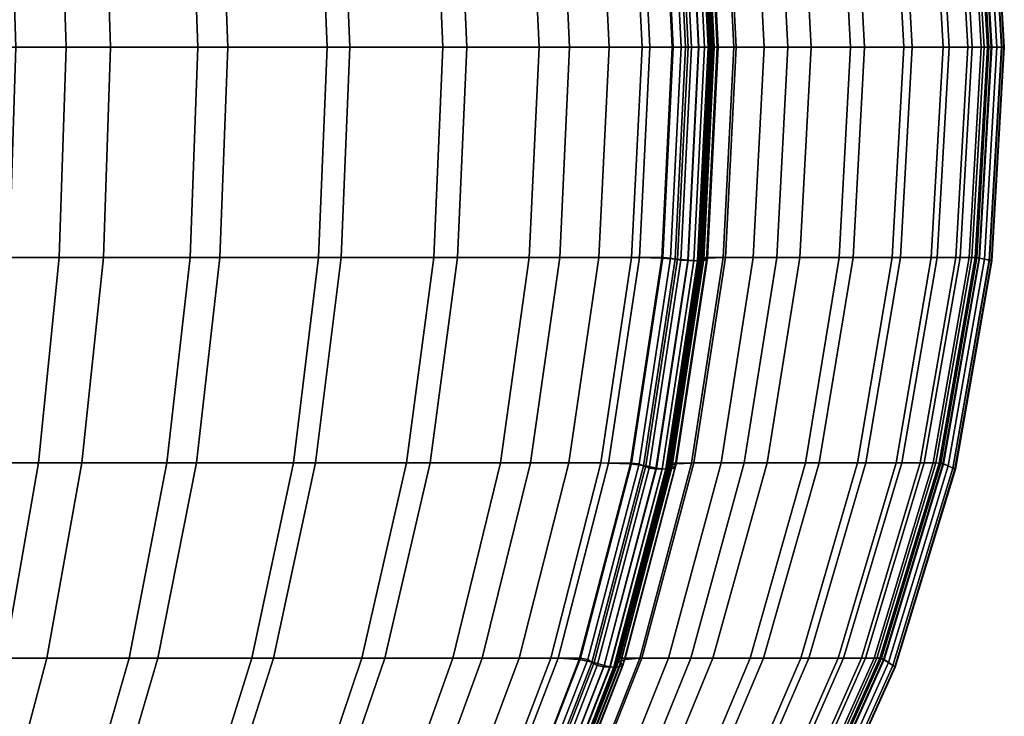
# Model space of a CAD drawing. Header units: centimetres. Extents: x -35 to 35, y -0.5 to 42.5.
# Tile 54 of 55: x 19.5 to 35, y 10.5 to 21.4. Entities that reach past the tile are written whole.
import ezdxf

# ---------------------------------------------------------------- set-up
doc = ezdxf.new("R2010")
doc.units = ezdxf.units.CM
doc.layers.add('Layer 01', color=18, linetype='Continuous', true_color=0x000000)

msp = doc.modelspace()

# ---------------------------------------------------------------- meshes
at = {"layer": 'Layer 01'}
mesh = msp.add_polyface(dxfattribs=at)
corners = [(28.648, 27.547, -18.228), (27.536, 27.547, -19.787), (26.777, 30.618, -19.252), (27.856, 30.618, -17.74), (29.294, 21, -18.626), (28.154, 21, -20.223), (27.998, 24.314, -20.113), (29.131, 24.314, -18.525), (27.672, 21, 20.925), (28.775, 21, 19.434), (28.615, 24.314, 19.329), (27.518, 24.314, 20.812), (28.14, 27.547, 19.018), (27.064, 27.547, 20.474), (29.77, 21, 18.025), (29.605, 24.322, 17.928), (29.254, 24.315, 18.414), (29.417, 21, 18.514), (29.113, 27.563, 17.64), (28.768, 27.549, 18.119), (28.306, 30.642, 17.168), (27.971, 30.621, 17.635), (27.361, 30.618, 18.508), (30.11, 27.547, 15.696), (29.291, 30.618, 15.254), (28.947, 30.621, 15.993), (29.756, 27.549, 16.457), (28.903, 30.642, 16.151), (29.712, 27.563, 16.62), (28.324, 30.621, -17.073), (29.13, 27.549, -17.541), (28.439, 30.642, -16.955), (29.249, 27.563, -17.422), (29.622, 24.315, -17.826), (29.787, 21, -17.922), (29.743, 24.322, -17.706), (29.909, 21, -17.801), (29.833, 27.563, -16.393), (29.021, 30.642, -15.93), (29.258, 30.621, -15.406), (30.075, 27.549, -15.854), (29.852, 24.339, 17.668), (29.355, 27.595, 17.384), (30.019, 21, 17.764), (30.02, 24.355, 17.534), (29.52, 27.628, 17.25), (29.249, 27.563, -17.422), (28.439, 30.642, -16.955), (28.504, 30.689, -16.98), (29.318, 27.595, -17.449), (28.588, 30.737, -16.972), (29.406, 27.628, -17.444), (29.732, 27.595, -16.73), (28.92, 30.689, -16.258), (29.699, 27.628, -16.94), (28.885, 30.737, -16.463), (29.712, 27.563, 16.62), (28.903, 30.642, 16.151), (28.957, 30.689, 16.195), (29.77, 27.595, 16.665), (28.54, 30.689, 16.917), (29.743, 24.322, -17.706), (29.249, 27.563, -17.422), (29.814, 24.339, -17.735), (29.905, 24.355, -17.731), (30.11, 24.362, 17.45), (29.609, 27.642, 17.164), (29.612, 27.644, -17.169), (30.11, 24.363, -17.458), (30.014, 24.362, -17.613), (29.514, 27.642, -17.324)]
mesh.append_faces([[corners[k] for k in face] for face in [(0, 1, 2, 3), (4, 5, 6, 7), (7, 6, 1, 0), (8, 9, 10, 11), (11, 10, 12, 13), (14, 15, 16, 17), (15, 18, 19, 16), (16, 19, 12, 10), (17, 16, 10, 9), (18, 20, 21, 19), (19, 21, 22, 12), (23, 24, 25, 26), (26, 25, 27, 28), (0, 3, 29, 30), (30, 29, 31, 32), (4, 7, 33, 34), (7, 0, 30, 33), (33, 30, 32, 35), (34, 33, 35, 36), (37, 38, 39, 40), (18, 15, 41, 42), (15, 14, 43, 41), (42, 41, 44, 45), (46, 47, 48, 49), (49, 48, 50, 51), (38, 37, 52, 53), (53, 52, 54, 55), (56, 57, 58, 59), (20, 18, 42, 60), (61, 62, 49, 63), (63, 49, 51, 64), (45, 44, 65, 66), (67, 68, 69, 70), (70, 69, 64, 51)]])
mesh = msp.add_polyface(dxfattribs=at)
corners = [(27.536, 27.547, -19.787), (25.955, 27.547, -21.812), (25.243, 30.618, -21.217), (26.777, 30.618, -19.252), (28.154, 21, -20.223), (26.535, 21, -22.297), (26.389, 24.314, -22.175), (27.998, 24.314, -20.113), (24.691, 21, -24.334), (24.555, 24.314, -24.2), (22.77, 21, -26.157), (22.645, 24.314, -26.013), (22.275, 27.547, -25.585), (24.152, 27.547, -23.803), (23.491, 30.618, -23.151), (21.667, 30.618, -24.883), (20.925, 21, -27.672), (20.812, 24.314, -27.518), (19.434, 21, -28.775), (19.329, 24.314, -28.615), (19.018, 27.547, -28.14), (20.474, 27.547, -27.064), (19.92, 30.618, -26.317), (18.508, 30.618, -27.361), (18.228, 27.547, 28.648), (19.787, 27.547, 27.536), (19.252, 30.618, 26.777), (17.74, 30.618, 27.856), (21.812, 27.547, 25.955), (21.217, 30.618, 25.243), (18.626, 21, 29.294), (20.223, 21, 28.154), (20.113, 24.314, 27.998), (18.525, 24.314, 29.131), (22.297, 21, 26.535), (22.175, 24.314, 26.389), (24.334, 21, 24.691), (24.2, 24.314, 24.555), (26.157, 21, 22.77), (26.013, 24.314, 22.645), (25.585, 27.547, 22.275), (23.803, 27.547, 24.152), (23.151, 30.618, 23.491), (24.883, 30.618, 21.667), (27.672, 21, 20.925), (27.518, 24.314, 20.812), (27.064, 27.547, 20.474), (26.317, 30.618, 19.92), (28.14, 27.547, 19.018), (27.361, 30.618, 18.508), (18.414, 24.315, -29.254), (18.119, 27.549, -28.768), (18.514, 21, -29.417)]
mesh.append_faces([[corners[k] for k in face] for face in [(0, 1, 2, 3), (4, 5, 6, 7), (7, 6, 1, 0), (5, 8, 9, 6), (8, 10, 11, 9), (9, 11, 12, 13), (6, 9, 13, 1), (1, 13, 14, 2), (13, 12, 15, 14), (10, 16, 17, 11), (16, 18, 19, 17), (17, 19, 20, 21), (11, 17, 21, 12), (12, 21, 22, 15), (21, 20, 23, 22), (24, 25, 26, 27), (25, 28, 29, 26), (30, 31, 32, 33), (31, 34, 35, 32), (32, 35, 28, 25), (33, 32, 25, 24), (34, 36, 37, 35), (36, 38, 39, 37), (37, 39, 40, 41), (35, 37, 41, 28), (28, 41, 42, 29), (41, 40, 43, 42), (38, 44, 45, 39), (39, 45, 46, 40), (40, 46, 47, 43), (46, 48, 49, 47), (50, 51, 20, 19), (52, 50, 19, 18)]])
mesh = msp.add_polyface(dxfattribs=at)
corners = [(32.798, 21, -11.268), (31.958, 21, -13.502), (31.782, 24.314, -13.426), (32.618, 24.314, -11.205), (31.218, 21, -15.203), (31.047, 24.314, -15.116), (30.541, 27.547, -14.861), (31.263, 27.547, -13.201), (32.083, 27.547, -11.02), (30.777, 21, 16.056), (31.59, 21, 14.271), (31.417, 24.314, 14.191), (30.609, 24.314, 15.966), (32.577, 21, 11.832), (32.398, 24.314, 11.766), (31.867, 27.547, 11.572), (30.904, 27.547, 13.953), (30.11, 27.547, 15.696), (30.249, 24.315, 16.74), (30.415, 21, 16.835), (29.756, 27.549, 16.457), (29.712, 27.563, 16.62), (30.205, 24.322, 16.905), (30.371, 21, 17.001), (30.495, 21, -16.769), (30.328, 24.322, -16.674), (30.574, 24.315, -16.127), (30.742, 21, -16.219), (29.833, 27.563, -16.393), (30.075, 27.549, -15.854), (29.852, 24.339, 17.668), (30.019, 21, 17.764), (30.189, 21, 17.63), (30.02, 24.355, 17.534), (29.909, 21, -17.801), (29.743, 24.322, -17.706), (29.814, 24.339, -17.735), (29.981, 21, -17.831), (29.905, 24.355, -17.731), (30.072, 21, -17.828), (30.227, 24.339, -17.018), (29.732, 27.595, -16.73), (30.394, 21, -17.115), (30.362, 21, -17.329), (30.195, 24.355, -17.231), (30.371, 21, 17.001), (30.205, 24.322, 16.905), (30.266, 24.339, 16.952), (30.433, 21, 17.049), (30.205, 24.322, 16.905), (29.712, 27.563, 16.62), (29.77, 27.595, 16.665), (30.308, 24.355, 17.033), (30.476, 21, 17.13), (30.278, 21, 17.546), (30.11, 24.362, 17.45), (30.343, 21, 17.444), (30.175, 24.363, 17.347), (30.428, 21, 17.283), (30.26, 24.362, 17.186), (30.335, 21, -17.449), (30.167, 24.362, -17.351), (30.279, 21, -17.556), (30.11, 24.363, -17.458), (30.182, 21, -17.71), (30.014, 24.362, -17.613)]
mesh.append_faces([[corners[k] for k in face] for face in [(0, 1, 2, 3), (1, 4, 5, 2), (2, 5, 6, 7), (3, 2, 7, 8), (9, 10, 11, 12), (10, 13, 14, 11), (11, 14, 15, 16), (12, 11, 16, 17), (9, 12, 18, 19), (12, 17, 20, 18), (18, 20, 21, 22), (19, 18, 22, 23), (24, 25, 26, 27), (25, 28, 29, 26), (26, 29, 6, 5), (27, 26, 5, 4), (30, 31, 32, 33), (34, 35, 36, 37), (37, 36, 38, 39), (28, 25, 40, 41), (25, 24, 42, 40), (40, 42, 43, 44), (45, 46, 47, 48), (49, 50, 51, 47), (48, 47, 52, 53), (33, 32, 54, 55), (55, 54, 56, 57), (57, 56, 58, 59), (59, 58, 53, 52), (44, 43, 60, 61), (61, 60, 62, 63), (63, 62, 64, 65), (65, 64, 39, 38)]])
mesh = msp.add_polyface(dxfattribs=at)
corners = [(34.682, 21, -1.483), (34.493, 21, -3.436), (34.303, 24.314, -3.419), (34.491, 24.314, -1.478), (34.129, 21, -6.042), (33.941, 24.314, -6.009), (33.384, 27.547, -5.912), (33.74, 27.547, -3.368), (33.924, 27.547, -1.462), (33.55, 21, -8.728), (33.366, 24.314, -8.68), (32.798, 21, -11.268), (32.618, 24.314, -11.205), (32.083, 27.547, -11.02), (32.818, 27.547, -8.538), (32.577, 21, 11.832), (33.419, 21, 9.216), (33.236, 24.314, 9.165), (32.398, 24.314, 11.766), (34.038, 21, 6.641), (33.85, 24.314, 6.605), (33.295, 27.547, 6.498), (32.69, 27.547, 9.015), (31.867, 27.547, 11.572), (34.794, 21, 0.725), (34.602, 24.322, 0.724), (34.541, 24.315, 1.32), (34.733, 21, 1.325), (34.032, 27.563, 0.72), (33.973, 27.549, 1.307), (33.879, 27.547, 2.4), (34.446, 24.314, 2.432), (34.637, 21, 2.443), (34.566, 24.315, -0.627), (34.758, 21, -0.627), (33.998, 27.549, -0.626), (34.041, 27.563, -0.463), (34.611, 24.322, -0.462), (34.803, 21, -0.462), (34.427, 21, 4.286), (34.237, 24.314, 4.264), (33.675, 27.547, 4.199), (34.803, 21, -0.462), (34.611, 24.322, -0.462), (34.687, 24.339, -0.452), (34.88, 21, -0.452), (34.611, 24.322, -0.462), (34.041, 27.563, -0.463), (34.115, 27.595, -0.452), (34.764, 24.355, -0.403), (34.958, 21, -0.403), (34.687, 24.339, 0.375), (34.114, 27.595, 0.377), (34.88, 21, 0.375), (34.959, 21, 0.173), (34.765, 24.355, 0.175), (34.995, 21, 0.056), (34.801, 24.362, 0.057), (35, 21, -0.065), (34.806, 24.363, -0.064), (34.993, 21, -0.246), (34.799, 24.362, -0.246)]
mesh.append_faces([[corners[k] for k in face] for face in [(0, 1, 2, 3), (1, 4, 5, 2), (2, 5, 6, 7), (3, 2, 7, 8), (4, 9, 10, 5), (9, 11, 12, 10), (10, 12, 13, 14), (5, 10, 14, 6), (15, 16, 17, 18), (16, 19, 20, 17), (17, 20, 21, 22), (18, 17, 22, 23), (24, 25, 26, 27), (25, 28, 29, 26), (26, 29, 30, 31), (27, 26, 31, 32), (0, 3, 33, 34), (3, 8, 35, 33), (33, 35, 36, 37), (34, 33, 37, 38), (19, 39, 40, 20), (39, 32, 31, 40), (40, 31, 30, 41), (20, 40, 41, 21), (42, 43, 44, 45), (46, 47, 48, 44), (45, 44, 49, 50), (28, 25, 51, 52), (25, 24, 53, 51), (51, 53, 54, 55), (55, 54, 56, 57), (57, 56, 58, 59), (59, 58, 60, 61), (61, 60, 50, 49)]])
mesh = msp.add_polyface(dxfattribs=at)
corners = [(27.536, 14.453, -19.787), (25.955, 14.453, -21.812), (26.389, 17.686, -22.175), (27.998, 17.686, -20.113), (26.535, 21, -22.297), (28.154, 21, -20.223), (26.777, 11.382, -19.252), (25.243, 11.382, -21.217), (27.856, 11.382, -17.74), (28.648, 14.453, -18.228), (22.275, 14.453, -25.585), (20.474, 14.453, -27.064), (20.812, 17.686, -27.518), (22.645, 17.686, -26.013), (19.018, 14.453, -28.14), (19.329, 17.686, -28.615), (19.434, 21, -28.775), (20.925, 21, -27.672), (22.77, 21, -26.157), (23.491, 11.382, -23.151), (21.667, 11.382, -24.883), (24.152, 14.453, -23.803), (24.555, 17.686, -24.2), (24.691, 21, -24.334), (19.92, 11.382, -26.317), (18.508, 11.382, -27.361), (19.252, 11.382, 26.777), (21.217, 11.382, 25.243), (21.812, 14.453, 25.955), (19.787, 14.453, 27.536), (17.74, 11.382, 27.856), (18.228, 14.453, 28.648), (20.113, 17.686, 27.998), (18.525, 17.686, 29.131), (22.175, 17.686, 26.389), (22.297, 21, 26.535), (20.223, 21, 28.154), (18.626, 21, 29.294), (25.585, 14.453, 22.275), (27.064, 14.453, 20.474), (27.518, 17.686, 20.812), (26.013, 17.686, 22.645), (27.672, 21, 20.925), (26.157, 21, 22.77), (23.151, 11.382, 23.491), (24.883, 11.382, 21.667), (23.803, 14.453, 24.152), (24.2, 17.686, 24.555), (24.334, 21, 24.691), (26.317, 11.382, 19.92), (27.361, 11.382, 18.508), (28.14, 14.453, 19.018), (18.414, 17.685, -29.254), (18.514, 21, -29.417), (18.119, 14.451, -28.768)]
mesh.append_faces([[corners[k] for k in face] for face in [(0, 1, 2, 3), (3, 2, 4, 5), (6, 7, 1, 0), (8, 6, 0, 9), (10, 11, 12, 13), (11, 14, 15, 12), (12, 15, 16, 17), (13, 12, 17, 18), (19, 20, 10, 21), (7, 19, 21, 1), (1, 21, 22, 2), (21, 10, 13, 22), (22, 13, 18, 23), (2, 22, 23, 4), (24, 25, 14, 11), (20, 24, 11, 10), (26, 27, 28, 29), (30, 26, 29, 31), (31, 29, 32, 33), (29, 28, 34, 32), (32, 34, 35, 36), (33, 32, 36, 37), (38, 39, 40, 41), (41, 40, 42, 43), (44, 45, 38, 46), (27, 44, 46, 28), (28, 46, 47, 34), (46, 38, 41, 47), (47, 41, 43, 48), (34, 47, 48, 35), (49, 50, 51, 39), (45, 49, 39, 38), (16, 15, 52, 53), (15, 14, 54, 52)]])
mesh = msp.add_polyface(dxfattribs=at)
corners = [(28.648, 14.453, -18.228), (27.536, 14.453, -19.787), (27.998, 17.686, -20.113), (29.131, 17.686, -18.525), (28.154, 21, -20.223), (29.294, 21, -18.626), (27.064, 14.453, 20.474), (28.14, 14.453, 19.018), (28.615, 17.686, 19.329), (27.518, 17.686, 20.812), (28.775, 21, 19.434), (27.672, 21, 20.925), (29.909, 21, -17.801), (29.743, 17.678, -17.706), (29.622, 17.685, -17.826), (29.787, 21, -17.922), (29.249, 14.437, -17.422), (29.13, 14.451, -17.541), (28.306, 11.358, 17.168), (29.113, 14.437, 17.64), (28.768, 14.451, 18.119), (27.971, 11.379, 17.635), (27.361, 11.382, 18.508), (29.254, 17.685, 18.414), (29.417, 21, 18.514), (29.605, 17.678, 17.928), (29.77, 21, 18.025), (29.291, 11.382, 15.254), (30.11, 14.453, 15.696), (29.756, 14.451, 16.457), (28.947, 11.379, 15.993), (29.712, 14.437, 16.62), (28.903, 11.358, 16.151), (27.856, 11.382, -17.74), (28.324, 11.379, -17.073), (28.439, 11.358, -16.955), (29.021, 11.358, -15.93), (29.833, 14.437, -16.393), (30.075, 14.451, -15.854), (29.258, 11.379, -15.406), (29.852, 17.661, 17.668), (30.019, 21, 17.764), (29.355, 14.405, 17.384), (29.52, 14.372, 17.25), (30.02, 17.645, 17.534), (28.439, 11.358, -16.955), (29.249, 14.437, -17.422), (29.318, 14.405, -17.449), (28.504, 11.311, -16.98), (28.92, 11.311, -16.258), (29.732, 14.405, -16.73), (28.885, 11.263, -16.463), (29.699, 14.372, -16.94), (28.903, 11.358, 16.151), (29.712, 14.437, 16.62), (29.77, 14.405, 16.665), (28.957, 11.311, 16.195), (29.81, 14.372, 16.745), (28.992, 11.263, 16.272), (28.54, 11.311, 16.917), (28.699, 11.263, 16.783), (29.249, 14.437, -17.422), (29.743, 17.678, -17.706), (29.814, 17.661, -17.735), (29.905, 17.645, -17.731), (29.406, 14.372, -17.444), (29.609, 14.358, 17.164), (30.11, 17.638, 17.45), (30.014, 17.638, -17.613), (29.514, 14.358, -17.324), (30.11, 17.637, -17.458), (29.612, 14.356, -17.169)]
mesh.append_faces([[corners[k] for k in face] for face in [(0, 1, 2, 3), (3, 2, 4, 5), (6, 7, 8, 9), (9, 8, 10, 11), (12, 13, 14, 15), (13, 16, 17, 14), (14, 17, 0, 3), (15, 14, 3, 5), (18, 19, 20, 21), (21, 20, 7, 22), (10, 8, 23, 24), (8, 7, 20, 23), (23, 20, 19, 25), (24, 23, 25, 26), (27, 28, 29, 30), (30, 29, 31, 32), (33, 0, 17, 34), (34, 17, 16, 35), (36, 37, 38, 39), (26, 25, 40, 41), (25, 19, 42, 40), (40, 42, 43, 44), (45, 46, 47, 48), (37, 36, 49, 50), (50, 49, 51, 52), (53, 54, 55, 56), (56, 55, 57, 58), (19, 18, 59, 42), (42, 59, 60, 43), (61, 62, 63, 47), (47, 63, 64, 65), (66, 67, 44, 43), (65, 64, 68, 69), (69, 68, 70, 71)]])
mesh = msp.add_polyface(dxfattribs=at)
corners = [(32.083, 14.453, -11.02), (31.263, 14.453, -13.201), (31.782, 17.686, -13.426), (32.618, 17.686, -11.205), (30.541, 14.453, -14.861), (31.047, 17.686, -15.116), (31.218, 21, -15.203), (31.958, 21, -13.502), (32.798, 21, -11.268), (30.11, 14.453, 15.696), (30.904, 14.453, 13.953), (31.417, 17.686, 14.191), (30.609, 17.686, 15.966), (31.867, 14.453, 11.572), (32.398, 17.686, 11.766), (32.577, 21, 11.832), (31.59, 21, 14.271), (30.777, 21, 16.056), (30.371, 21, 17.001), (30.205, 17.678, 16.905), (30.249, 17.685, 16.74), (30.415, 21, 16.835), (29.712, 14.437, 16.62), (29.756, 14.451, 16.457), (30.574, 17.685, -16.127), (30.742, 21, -16.219), (30.075, 14.451, -15.854), (29.833, 14.437, -16.393), (30.328, 17.678, -16.674), (30.495, 21, -16.769), (30.019, 21, 17.764), (29.852, 17.661, 17.668), (30.02, 17.645, 17.534), (30.189, 21, 17.63), (29.712, 14.437, 16.62), (30.205, 17.678, 16.905), (30.266, 17.661, 16.952), (29.77, 14.405, 16.665), (30.205, 17.678, 16.905), (30.371, 21, 17.001), (30.433, 21, 17.049), (30.476, 21, 17.13), (30.308, 17.645, 17.033), (29.81, 14.372, 16.745), (30.227, 17.661, -17.018), (30.394, 21, -17.115), (29.732, 14.405, -16.73), (30.195, 17.645, -17.231), (30.362, 21, -17.329), (29.743, 17.678, -17.706), (29.909, 21, -17.801), (29.981, 21, -17.831), (29.814, 17.661, -17.735), (30.072, 21, -17.828), (29.905, 17.645, -17.731), (30.428, 21, 17.283), (30.26, 17.638, 17.186), (30.343, 21, 17.444), (30.175, 17.637, 17.347), (30.278, 21, 17.546), (30.11, 17.638, 17.45), (30.182, 21, -17.71), (30.014, 17.638, -17.613), (30.279, 21, -17.556), (30.11, 17.637, -17.458), (30.335, 21, -17.449), (30.167, 17.638, -17.351)]
mesh.append_faces([[corners[k] for k in face] for face in [(0, 1, 2, 3), (1, 4, 5, 2), (2, 5, 6, 7), (3, 2, 7, 8), (9, 10, 11, 12), (10, 13, 14, 11), (11, 14, 15, 16), (12, 11, 16, 17), (18, 19, 20, 21), (19, 22, 23, 20), (20, 23, 9, 12), (21, 20, 12, 17), (6, 5, 24, 25), (5, 4, 26, 24), (24, 26, 27, 28), (25, 24, 28, 29), (30, 31, 32, 33), (34, 35, 36, 37), (38, 39, 40, 36), (36, 40, 41, 42), (37, 36, 42, 43), (29, 28, 44, 45), (28, 27, 46, 44), (45, 44, 47, 48), (49, 50, 51, 52), (52, 51, 53, 54), (42, 41, 55, 56), (56, 55, 57, 58), (58, 57, 59, 60), (60, 59, 33, 32), (54, 53, 61, 62), (62, 61, 63, 64), (64, 63, 65, 66), (66, 65, 48, 47)]])
mesh = msp.add_polyface(dxfattribs=at)
corners = [(33.295, 14.453, 6.498), (33.675, 14.453, 4.199), (34.237, 17.686, 4.264), (33.85, 17.686, 6.605), (33.879, 14.453, 2.4), (34.446, 17.686, 2.432), (34.637, 21, 2.443), (34.427, 21, 4.286), (34.038, 21, 6.641), (33.384, 14.453, -5.912), (32.818, 14.453, -8.538), (33.366, 17.686, -8.68), (33.941, 17.686, -6.009), (32.083, 14.453, -11.02), (32.618, 17.686, -11.205), (32.798, 21, -11.268), (33.55, 21, -8.728), (34.129, 21, -6.042), (31.867, 14.453, 11.572), (32.69, 14.453, 9.015), (33.236, 17.686, 9.165), (32.398, 17.686, 11.766), (33.419, 21, 9.216), (32.577, 21, 11.832), (33.924, 14.453, -1.462), (33.74, 14.453, -3.368), (34.303, 17.686, -3.419), (34.491, 17.686, -1.478), (34.493, 21, -3.436), (34.682, 21, -1.483), (34.541, 17.685, 1.32), (34.733, 21, 1.325), (33.973, 14.451, 1.307), (34.032, 14.437, 0.72), (34.602, 17.678, 0.724), (34.794, 21, 0.725), (34.687, 17.661, 0.375), (34.88, 21, 0.375), (34.114, 14.405, 0.377), (34.765, 17.645, 0.175), (34.959, 21, 0.173), (34.041, 14.437, -0.463), (34.611, 17.678, -0.462), (34.687, 17.661, -0.452), (34.115, 14.405, -0.452), (34.803, 21, -0.462), (34.88, 21, -0.452), (34.958, 21, -0.403), (34.764, 17.645, -0.403), (34.803, 21, -0.462), (34.611, 17.678, -0.462), (34.566, 17.685, -0.627), (34.758, 21, -0.627), (34.611, 17.678, -0.462), (34.041, 14.437, -0.463), (33.998, 14.451, -0.626), (34.993, 21, -0.246), (34.799, 17.638, -0.246), (35, 21, -0.065), (34.806, 17.637, -0.064), (34.995, 21, 0.056), (34.801, 17.638, 0.057)]
mesh.append_faces([[corners[k] for k in face] for face in [(0, 1, 2, 3), (1, 4, 5, 2), (2, 5, 6, 7), (3, 2, 7, 8), (9, 10, 11, 12), (10, 13, 14, 11), (11, 14, 15, 16), (12, 11, 16, 17), (18, 19, 20, 21), (19, 0, 3, 20), (20, 3, 8, 22), (21, 20, 22, 23), (24, 25, 26, 27), (25, 9, 12, 26), (26, 12, 17, 28), (27, 26, 28, 29), (6, 5, 30, 31), (5, 4, 32, 30), (30, 32, 33, 34), (31, 30, 34, 35), (35, 34, 36, 37), (34, 33, 38, 36), (37, 36, 39, 40), (41, 42, 43, 44), (42, 45, 46, 43), (43, 46, 47, 48), (49, 50, 51, 52), (53, 54, 55, 51), (51, 55, 24, 27), (52, 51, 27, 29), (48, 47, 56, 57), (57, 56, 58, 59), (59, 58, 60, 61), (61, 60, 40, 39)]])
mesh = msp.add_polyface(dxfattribs=at)
corners = [(32.751, 11.382, 4.092), (32.95, 11.382, 2.348), (33.879, 14.453, 2.4), (33.675, 14.453, 4.199), (32.382, 11.382, 6.323), (33.295, 14.453, 6.498), (31.919, 11.382, -8.304), (31.205, 11.382, -10.716), (32.083, 14.453, -11.02), (32.818, 14.453, -8.538), (32.469, 11.382, -5.753), (33.384, 14.453, -5.912), (30.41, 11.382, -12.832), (29.709, 11.382, -14.442), (30.541, 14.453, -14.861), (31.263, 14.453, -13.201), (30.061, 11.382, 13.563), (30.996, 11.382, 11.252), (31.867, 14.453, 11.572), (30.904, 14.453, 13.953), (29.291, 11.382, 15.254), (30.11, 14.453, 15.696), (31.795, 11.382, 8.768), (32.69, 14.453, 9.015), (32.815, 11.382, -3.284), (33.74, 14.453, -3.368), (32.994, 11.382, -1.435), (33.924, 14.453, -1.462), (33.998, 14.451, -0.626), (33.065, 11.379, -0.623), (34.041, 14.437, -0.463), (33.106, 11.358, -0.464), (33.098, 11.358, 0.715), (34.032, 14.437, 0.72), (33.973, 14.451, 1.307), (33.041, 11.379, 1.286), (29.258, 11.379, -15.406), (30.075, 14.451, -15.854), (34.687, 17.661, 0.375), (34.114, 14.405, 0.377), (34.19, 14.372, 0.179), (34.765, 17.645, 0.175), (34.115, 14.405, -0.452), (34.687, 17.661, -0.452), (34.764, 17.645, -0.403), (34.188, 14.372, -0.403), (33.106, 11.358, -0.464), (34.041, 14.437, -0.463), (33.175, 11.311, -0.453), (33.244, 11.263, -0.404), (33.175, 11.311, 0.38), (33.246, 11.263, 0.185), (30.227, 17.661, -17.018), (29.732, 14.405, -16.73), (29.699, 14.372, -16.94), (30.195, 17.645, -17.231), (34.799, 17.638, -0.246), (34.222, 14.358, -0.246), (34.806, 17.637, -0.064), (34.229, 14.356, -0.063), (34.801, 17.638, 0.057), (34.224, 14.358, 0.06), (33.276, 11.242, -0.246), (29.81, 14.372, 16.745), (30.308, 17.645, 17.033), (30.26, 17.638, 17.186), (29.761, 14.358, 16.898), (30.175, 17.637, 17.347), (29.675, 14.356, 17.06), (30.11, 17.638, 17.45), (29.609, 14.358, 17.164), (29.612, 14.356, -17.169), (30.11, 17.637, -17.458), (30.167, 17.638, -17.351), (29.669, 14.358, -17.06)]
mesh.append_faces([[corners[k] for k in face] for face in [(0, 1, 2, 3), (4, 0, 3, 5), (6, 7, 8, 9), (10, 6, 9, 11), (12, 13, 14, 15), (7, 12, 15, 8), (16, 17, 18, 19), (20, 16, 19, 21), (22, 4, 5, 23), (17, 22, 23, 18), (24, 10, 11, 25), (26, 24, 25, 27), (26, 27, 28, 29), (29, 28, 30, 31), (32, 33, 34, 35), (35, 34, 2, 1), (36, 37, 14, 13), (38, 39, 40, 41), (42, 43, 44, 45), (46, 47, 42, 48), (48, 42, 45, 49), (33, 32, 50, 39), (39, 50, 51, 40), (52, 53, 54, 55), (45, 44, 56, 57), (57, 56, 58, 59), (59, 58, 60, 61), (61, 60, 41, 40), (57, 62, 49, 45), (63, 64, 65, 66), (66, 65, 67, 68), (68, 67, 69, 70), (71, 72, 73, 74), (74, 73, 55, 54)]])
mesh = msp.add_polyface(dxfattribs=at)
corners = [(29.168, 6.02, -7.588), (28.519, 6.02, -9.784), (30.008, 8.547, -10.3), (30.693, 8.547, -7.985), (27.799, 6.02, -11.701), (27.165, 6.02, -13.158), (28.576, 8.547, -13.869), (29.246, 8.547, -12.328), (29.709, 11.382, -14.442), (30.41, 11.382, -12.832), (27.481, 6.02, 12.371), (28.328, 6.02, 10.274), (29.807, 8.547, 10.816), (28.911, 8.547, 13.032), (28.174, 8.547, 14.651), (30.061, 11.382, 13.563), (29.291, 11.382, 15.254), (29.055, 6.02, 8.012), (30.574, 8.547, 8.431), (28.947, 11.379, 15.993), (27.844, 8.543, 15.359), (28.903, 11.358, 16.151), (27.799, 8.516, 15.511), (27.912, 8.516, -15.299), (29.021, 11.358, -15.93), (29.258, 11.379, -15.406), (28.142, 8.543, -14.795), (28.504, 11.311, -16.98), (29.318, 14.405, -17.449), (29.406, 14.372, -17.444), (28.588, 11.263, -16.972), (27.393, 8.455, -16.34), (27.473, 8.393, -16.328), (27.812, 8.455, -15.613), (28.92, 11.311, -16.258), (27.773, 8.393, -15.811), (28.885, 11.263, -16.463), (27.799, 8.516, 15.511), (28.903, 11.358, 16.151), (28.957, 11.311, 16.195), (27.848, 8.455, 15.553), (28.992, 11.263, 16.272), (27.877, 8.393, 15.628), (28.54, 11.311, 16.917), (27.428, 8.455, 16.279), (27.579, 8.393, 16.147), (28.699, 11.263, 16.783), (29.52, 14.372, 17.25), (28.787, 11.242, 16.695), (29.609, 14.358, 17.164), (27.666, 8.366, 16.056), (27.735, 8.363, 15.944), (28.854, 11.24, 16.588), (29.675, 14.356, 17.06), (28.941, 11.242, 16.425), (29.761, 14.358, 16.898), (27.823, 8.366, 15.78), (29.81, 14.372, 16.745), (29.699, 14.372, -16.94), (28.852, 11.242, -16.583), (29.669, 14.358, -17.06), (27.737, 8.366, -15.931), (27.676, 8.363, -16.047), (28.793, 11.24, -16.694), (29.612, 14.356, -17.169), (28.695, 11.242, -16.851), (29.514, 14.358, -17.324), (27.577, 8.366, -16.205)]
mesh.append_faces([[corners[k] for k in face] for face in [(0, 1, 2, 3), (4, 5, 6, 7), (1, 4, 7, 2), (7, 6, 8, 9), (10, 11, 12, 13), (14, 13, 15, 16), (11, 17, 18, 12), (14, 16, 19, 20), (20, 19, 21, 22), (23, 24, 25, 26), (26, 25, 8, 6), (27, 28, 29, 30), (31, 27, 30, 32), (24, 23, 33, 34), (34, 33, 35, 36), (37, 38, 39, 40), (40, 39, 41, 42), (43, 44, 45, 46), (47, 46, 48, 49), (46, 45, 50, 48), (48, 50, 51, 52), (49, 48, 52, 53), (53, 52, 54, 55), (52, 51, 56, 54), (54, 56, 42, 41), (55, 54, 41, 57), (58, 36, 59, 60), (36, 35, 61, 59), (59, 61, 62, 63), (60, 59, 63, 64), (64, 63, 65, 66), (63, 62, 67, 65), (65, 67, 32, 30), (66, 65, 30, 29)]])
mesh = msp.add_polyface(dxfattribs=at)
corners = [(29.925, 6.02, 3.766), (30.105, 6.02, 2.188), (31.682, 8.547, 2.277), (31.492, 8.547, 3.947), (29.59, 6.02, 5.786), (31.138, 8.547, 6.084), (32.751, 11.382, 4.092), (32.382, 11.382, 6.323), (32.95, 11.382, 2.348), (29.67, 6.02, -5.266), (29.168, 6.02, -7.588), (30.693, 8.547, -7.985), (31.221, 8.547, -5.536), (31.919, 11.382, -8.304), (32.469, 11.382, -5.753), (30.008, 8.547, -10.3), (31.205, 11.382, -10.716), (29.246, 8.547, -12.328), (30.41, 11.382, -12.832), (28.911, 8.547, 13.032), (29.807, 8.547, 10.816), (30.996, 11.382, 11.252), (30.061, 11.382, 13.563), (29.055, 6.02, 8.012), (30.574, 8.547, 8.431), (31.795, 11.382, 8.768), (29.984, 6.02, -3.027), (31.553, 8.547, -3.17), (30.146, 6.02, -1.354), (31.725, 8.547, -1.399), (32.815, 11.382, -3.284), (32.994, 11.382, -1.435), (31.793, 8.543, -0.62), (30.211, 6.015, -0.616), (30.187, 6.015, 1.222), (31.769, 8.543, 1.258), (33.065, 11.379, -0.623), (33.106, 11.358, -0.464), (31.831, 8.516, -0.466), (31.822, 8.516, 0.707), (33.098, 11.358, 0.715), (33.041, 11.379, 1.286), (31.831, 8.516, -0.466), (33.106, 11.358, -0.464), (33.175, 11.311, -0.453), (31.893, 8.455, -0.455), (33.244, 11.263, -0.404), (31.956, 8.393, -0.404), (31.893, 8.455, 0.384), (33.175, 11.311, 0.38), (31.958, 8.393, 0.194), (33.246, 11.263, 0.185), (34.19, 14.372, 0.179), (33.278, 11.242, 0.065), (34.224, 14.358, 0.06), (31.987, 8.366, 0.072), (31.991, 8.363, -0.059), (33.283, 11.24, -0.061), (34.229, 14.356, -0.063), (33.276, 11.242, -0.246), (34.222, 14.358, -0.246), (31.985, 8.366, -0.246)]
mesh.append_faces([[corners[k] for k in face] for face in [(0, 1, 2, 3), (4, 0, 3, 5), (5, 3, 6, 7), (3, 2, 8, 6), (9, 10, 11, 12), (12, 11, 13, 14), (11, 15, 16, 13), (15, 17, 18, 16), (19, 20, 21, 22), (23, 4, 5, 24), (20, 24, 25, 21), (24, 5, 7, 25), (26, 9, 12, 27), (28, 26, 27, 29), (29, 27, 30, 31), (27, 12, 14, 30), (28, 29, 32, 33), (34, 35, 2, 1), (29, 31, 36, 32), (32, 36, 37, 38), (39, 40, 41, 35), (35, 41, 8, 2), (42, 43, 44, 45), (45, 44, 46, 47), (40, 39, 48, 49), (49, 48, 50, 51), (52, 51, 53, 54), (51, 50, 55, 53), (53, 55, 56, 57), (54, 53, 57, 58), (58, 57, 59, 60), (57, 56, 61, 59), (59, 61, 47, 46)]])
mesh = msp.add_polyface(dxfattribs=at)
corners = [(24.454, 6.02, -17.614), (23.062, 6.02, -19.395), (24.271, 8.547, -20.405), (25.741, 8.547, -18.522), (25.431, 6.02, -16.245), (26.775, 8.547, -17.074), (26.777, 11.382, -19.252), (27.856, 11.382, -17.74), (25.243, 11.382, -21.217), (21.466, 6.02, -21.156), (19.806, 6.02, -22.733), (20.837, 8.547, -23.924), (22.588, 8.547, -22.262), (23.491, 11.382, -23.151), (21.667, 11.382, -24.883), (18.224, 6.02, -24.033), (19.164, 8.547, -25.299), (19.92, 11.382, -26.317), (17.812, 8.547, -26.299), (18.508, 11.382, -27.361), (17.614, 6.02, 24.454), (19.395, 6.02, 23.062), (20.405, 8.547, 24.271), (18.522, 8.547, 25.741), (21.217, 11.382, 25.243), (19.252, 11.382, 26.777), (21.156, 6.02, 21.466), (22.733, 6.02, 19.806), (23.924, 8.547, 20.837), (22.262, 8.547, 22.588), (23.151, 11.382, 23.491), (24.883, 11.382, 21.667), (26.784, 6.02, 13.901), (27.481, 6.02, 12.371), (28.911, 8.547, 13.032), (28.174, 8.547, 14.651), (24.033, 6.02, 18.224), (24.978, 6.02, 16.947), (26.299, 8.547, 17.812), (25.299, 8.547, 19.164), (26.317, 11.382, 19.92), (27.361, 11.382, 18.508), (27.205, 8.516, 16.523), (28.306, 11.358, 17.168), (27.971, 11.379, 17.635), (26.884, 8.543, 16.974), (27.844, 8.543, 15.359), (26.471, 6.015, 14.572), (25.836, 5.983, 15.722), (25.532, 6.015, 16.152), (27.223, 8.543, -16.434), (25.855, 6.015, -15.639), (26.754, 6.015, -14.035), (28.142, 8.543, -14.795), (28.576, 8.547, -13.869), (27.165, 6.02, -13.158), (28.324, 11.379, -17.073), (28.439, 11.358, -16.955), (27.333, 8.516, -16.319), (27.333, 8.516, -16.319), (28.439, 11.358, -16.955), (28.504, 11.311, -16.98), (27.393, 8.455, -16.34), (27.428, 8.455, 16.279), (28.54, 11.311, 16.917)]
mesh.append_faces([[corners[k] for k in face] for face in [(0, 1, 2, 3), (4, 0, 3, 5), (5, 3, 6, 7), (3, 2, 8, 6), (9, 10, 11, 12), (1, 9, 12, 2), (2, 12, 13, 8), (12, 11, 14, 13), (10, 15, 16, 11), (11, 16, 17, 14), (16, 18, 19, 17), (20, 21, 22, 23), (23, 22, 24, 25), (26, 27, 28, 29), (21, 26, 29, 22), (22, 29, 30, 24), (29, 28, 31, 30), (32, 33, 34, 35), (36, 37, 38, 39), (27, 36, 39, 28), (28, 39, 40, 31), (39, 38, 41, 40), (42, 43, 44, 45), (45, 44, 41, 38), (32, 35, 46, 47), (48, 42, 45, 49), (49, 45, 38, 37), (4, 5, 50, 51), (52, 53, 54, 55), (5, 7, 56, 50), (50, 56, 57, 58), (59, 60, 61, 62), (43, 42, 63, 64)]])

doc.saveas('drawing.dxf')
